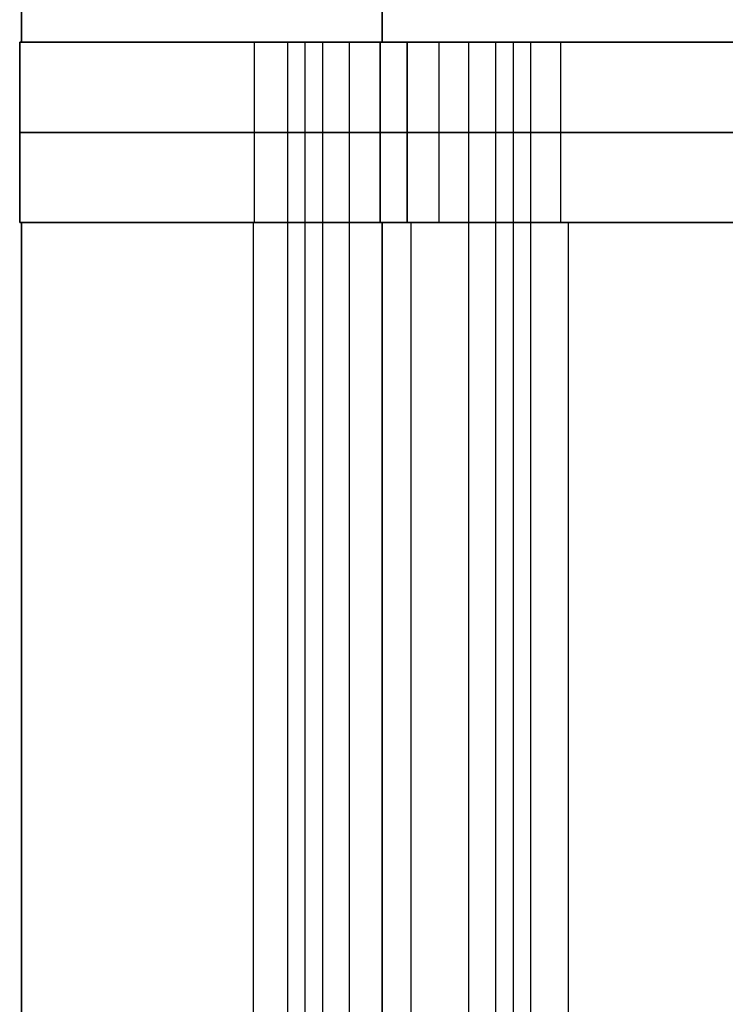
# Model space of a CAD drawing. Header units: millimetres. Extents: x -105 to 152, y -114 to 65.
# Tile 152 of 256: x 99.56 to 107.38, y -77.68 to -66.75. Entities that reach past the tile are written whole.
import ezdxf

# ---------------------------------------------------------------- set-up
doc = ezdxf.new("R2010")
doc.units = ezdxf.units.MM
doc.layers.add('Layer 01', color=18, linetype='Continuous', true_color=0x000000)

# ---------------------------------------------------------------- blocks, each defined once
blk = doc.blocks.new('Block 02')
at = {"layer": 'Layer 01'}
for p, q in [((103.576, -57.519, 18.5), (103.576, -67, 18.5)), ((99.576, -67, 18.5), (99.576, -66, 18.5)), ((103.576, -67, 18.5), (99.576, -67, 18.5)), ((102.529, -67, 32.54), (102.529, -95.7, 32.54)), ((102.721, -67, 2.843), (102.721, -95.7, 2.843)), ((104.536, -67, 31.853), (104.536, -87.873, 31.853)), ((105.031, -67, 4.757), (105.031, -95.7, 4.757)), ((105.223, -67, 33.86), (105.223, -95.7, 33.86))]:
    blk.add_line(p, q, dxfattribs=at)
at = {"layer": 'Layer 01', "extrusion": (0, -1, 0)}
blk.add_arc((103.576, 33.5, 67), 4, 90, 180, dxfattribs=at)
at = {"layer": 'Layer 01', "extrusion": (8.3902e-31, -1, 8.3902e-31)}
blk.add_arc((103.576, 3.5, 67), 4, 180, 270, dxfattribs=at)
at = {"layer": 'Layer 01', "extrusion": (1.18077e-16, -1, 9.79161e-17)}
blk.add_arc((103.876, 3.8, 67), 1.5, 129.6675, 309.6675, dxfattribs=at)
at = {"layer": 'Layer 01', "extrusion": (9.4963e-17, -1, 4.65411e-17)}
blk.add_arc((103.876, 33.2, 67), 1.5, 116.1093, 296.1093, dxfattribs=at)
at = {"layer": 'Layer 01', "extrusion": (-1.18077e-16, 1, -9.79161e-17)}
blk.add_arc((-103.876, 3.8, -67), 1.5, 50.3325, 230.3325, dxfattribs=at)
at = {"layer": 'Layer 01', "extrusion": (-9.4963e-17, 1, -4.65411e-17)}
blk.add_arc((-103.876, 33.2, -67), 1.5, 63.8907, 243.8907, dxfattribs=at)
at = {"layer": 'Layer 01', "extrusion": (3.09204e-29, 1, -1.46468e-44)}
blk.add_arc((-118.576, 18.5, -67), 15, 270, 90, dxfattribs=at)
at = {"layer": 'Layer 01'}
for points in [[(99.576, -66, 33.5), (99.576, -66.5, 33.5), (99.576, -67, 33.5)], [(99.576, -67, 3.5), (99.576, -66.5, 3.5), (99.576, -66, 3.5)], [(103.576, -67, -0.5), (103.576, -66.5, -0.5), (103.576, -66, -0.5)], [(103.576, -66, 37.5), (103.576, -66.5, 37.5), (103.576, -67, 37.5)], [(99.576, -67, 33.5), (99.576, -67, 18.5), (99.576, -67, 3.5)], [(102.919, -95.7, 4.955), (102.919, -81.35, 4.955), (102.919, -67, 4.955)], [(103.216, -95.7, 34.547), (103.216, -81.35, 34.547), (103.216, -67, 34.547)], [(133.576, -67, -0.5), (118.576, -67, -0.5), (103.576, -67, -0.5)], [(103.576, -67, 37.5), (118.576, -67, 37.5), (133.576, -67, 37.5)], [(104.536, -67, 31.853), (104.536, -81.35, 31.853), (104.536, -95.7, 31.853)], [(104.834, -67, 2.645), (104.834, -81.35, 2.645), (104.834, -95.7, 2.645)]]:
    blk.add_open_spline(points, degree=2, dxfattribs=at)

msp = doc.modelspace()

# ---------------------------------------------------------------- linework, layer by layer
at = {"layer": 'Layer 01'}
for p, q in [((104.206, -67, 18.48), (99.556, -67, 18.48)), ((99.556, -67, 18.48), (99.556, -69, 18.48)), ((102.156, -67, 33.18), (102.156, -69, 33.18)), ((102.156, -67, 3.78), (102.156, -69, 3.78)), ((104.206, -67, 18.48), (104.206, -69, 18.48)), ((105.556, -67, 3.78), (105.556, -69, 3.78)), ((105.556, -67, 33.18), (105.556, -69, 33.18)), ((99.556, -68, 33.48), (99.556, -68, 3.48)), ((133.556, -68, -0.52), (103.556, -68, -0.52)), ((133.556, -68, 37.48), (103.556, -68, 37.48)), ((104.206, -69, 18.48), (99.556, -69, 18.48)), ((99.576, -69, 18.5), (99.576, -89, 18.5)), ((103.576, -69, 18.5), (99.576, -69, 18.5)), ((103.896, -69, 34.93), (103.896, -89, 34.93)), ((103.896, -69, 5.57), (103.896, -89, 5.57)), ((103.896, -69, 2.07), (103.896, -89, 2.07)), ((103.896, -69, 31.43), (103.896, -89, 31.43))]:
    msp.add_line(p, q, dxfattribs=at)
at = {"layer": 'Layer 01', "extrusion": (-3.55271e-15, -1, -3.55271e-15)}
msp.add_arc((103.556, 33.48, 67), 4, 90, 180, dxfattribs=at)
at = {"layer": 'Layer 01', "extrusion": (-7.10543e-15, -1, -1.06581e-14)}
for centre in [(103.556, 3.48, 67), (103.556, 3.48, 69)]:
    msp.add_arc(centre, 4, 180, 270, dxfattribs=at)
at = {"layer": 'Layer 01', "extrusion": (8.27116e-15, 1, 4.17966e-15)}
for centre in [(-103.856, 33.18, -67), (-103.856, 3.78, -67), (-103.856, 33.18, -69)]:
    msp.add_arc(centre, 1.7, 270, 90, dxfattribs=at)
at = {"layer": 'Layer 01', "extrusion": (-8.27116e-15, -1, -4.17966e-15)}
for centre in [(103.856, 3.78, 67), (103.856, 33.18, 67)]:
    msp.add_arc(centre, 1.7, 270, 90, dxfattribs=at)
at = {"layer": 'Layer 01', "extrusion": (8.27116e-15, 1, 9.90303e-16)}
msp.add_arc((-118.556, 18.48, -67), 14.35, 270, 90, dxfattribs=at)
at = {"layer": 'Layer 01', "extrusion": (-1.42109e-14, -1, 0)}
for centre, radius, start, end in [((103.556, 33.48, 68), 4, 90, 180), ((103.556, 3.48, 68), 4, 180, 270), ((103.856, 33.18, 68), 1.7, 90, 270), ((103.856, 3.78, 68), 1.7, 90, 270), ((103.856, 3.78, 68), 1.7, 270, 90), ((103.856, 33.18, 68), 1.7, 270, 90), ((118.556, 18.48, 68), 14.35, 90, 270)]:
    msp.add_arc(centre, radius, start, end, dxfattribs=at)
at = {"layer": 'Layer 01', "extrusion": (-3.55271e-15, -1, -1.70522e-29)}
msp.add_arc((103.556, 33.48, 69), 4, 90, 180, dxfattribs=at)
at = {"layer": 'Layer 01', "extrusion": (3.44169e-15, -1, 1.11022e-16)}
msp.add_arc((103.576, 33.5, 69), 4, 90, 180, dxfattribs=at)
at = {"layer": 'Layer 01', "extrusion": (3.9443e-31, -1, 3.55271e-15)}
msp.add_arc((103.576, 3.5, 69), 4, 180, 270, dxfattribs=at)
at = {"layer": 'Layer 01', "extrusion": (4.06024e-15, -1, 1.11022e-16)}
for centre, start in [((103.896, 33.18, 69), 360), ((103.896, 3.82, 69), 0)]:
    msp.add_arc(centre, 1.75, start, 180, dxfattribs=at)
at = {"layer": 'Layer 01', "extrusion": (-4.06024e-15, 1, -1.11022e-16)}
for centre in [(-103.896, 3.82, -69), (-103.896, 33.18, -69)]:
    msp.add_arc(centre, 1.75, 180, 0, dxfattribs=at)
at = {"layer": 'Layer 01', "extrusion": (8.27116e-15, 1, -3.45707e-29)}
msp.add_arc((-103.856, 3.78, -69), 1.7, 270, 90, dxfattribs=at)
at = {"layer": 'Layer 01', "extrusion": (4.73695e-16, -1, 1.11022e-16)}
msp.add_arc((118.576, 18.5, 69), 15, 0, 180, dxfattribs=at)
at = {"layer": 'Layer 01', "extrusion": (-4.73695e-16, 1, -1.11022e-16)}
msp.add_arc((-118.576, 18.5, -69), 15, 180, 0, dxfattribs=at)
at = {"layer": 'Layer 01', "extrusion": (8.27116e-15, 1, 3.45707e-29)}
msp.add_arc((-103.856, 3.78, -69), 1.7, 90, 270, dxfattribs=at)
at = {"layer": 'Layer 01', "extrusion": (8.27116e-15, 1, -4.17966e-15)}
msp.add_arc((-103.856, 33.18, -69), 1.7, 90, 270, dxfattribs=at)
at = {"layer": 'Layer 01', "extrusion": (8.27116e-15, 1, 1.48546e-15)}
msp.add_arc((-118.556, 18.48, -69), 14.35, 270, 90, dxfattribs=at)
at = {"layer": 'Layer 01'}
for points in [[(99.556, -67, 33.48), (99.556, -67, 18.48), (99.556, -67, 3.48)], [(99.556, -67, 33.48), (99.556, -68, 33.48), (99.556, -69, 33.48)], [(99.556, -69, 3.48), (99.556, -68, 3.48), (99.556, -67, 3.48)], [(103.556, -67, -0.52), (118.556, -67, -0.52), (133.556, -67, -0.52)], [(133.556, -67, 37.48), (118.556, -67, 37.48), (103.556, -67, 37.48)], [(103.556, -69, 37.48), (103.556, -68, 37.48), (103.556, -67, 37.48)], [(103.556, -67, -0.52), (103.556, -68, -0.52), (103.556, -69, -0.52)], [(103.856, -69, 2.08), (103.856, -68, 2.08), (103.856, -67, 2.08)], [(103.856, -67, 5.48), (103.856, -68, 5.48), (103.856, -69, 5.48)], [(103.856, -69, 31.48), (103.856, -68, 31.48), (103.856, -67, 31.48)], [(103.856, -67, 34.88), (103.856, -68, 34.88), (103.856, -69, 34.88)], [(99.556, -69, 33.48), (99.556, -69, 18.48), (99.556, -69, 3.48)], [(99.576, -69, 33.5), (99.576, -79, 33.5), (99.576, -89, 33.5)], [(99.576, -69, 3.5), (99.576, -69, 18.5), (99.576, -69, 33.5)], [(99.576, -89, 3.5), (99.576, -79, 3.5), (99.576, -69, 3.5)], [(102.146, -69, 33.18), (102.146, -79, 33.18), (102.146, -89, 33.18)], [(102.146, -69, 3.82), (102.146, -79, 3.82), (102.146, -89, 3.82)], [(103.556, -69, -0.52), (118.556, -69, -0.52), (133.556, -69, -0.52)], [(133.556, -69, 37.48), (118.556, -69, 37.48), (103.556, -69, 37.48)], [(103.576, -69, 18.5), (103.576, -79, 18.5), (103.576, -89, 18.5)], [(133.576, -69, -0.5), (118.576, -69, -0.5), (103.576, -69, -0.5)], [(103.576, -69, -0.5), (103.576, -79, -0.5), (103.576, -89, -0.5)], [(103.576, -69, 37.5), (118.576, -69, 37.5), (133.576, -69, 37.5)], [(103.576, -89, 37.5), (103.576, -79, 37.5), (103.576, -69, 37.5)], [(105.646, -89, 33.18), (105.646, -79, 33.18), (105.646, -69, 33.18)], [(105.646, -89, 3.82), (105.646, -79, 3.82), (105.646, -69, 3.82)]]:
    msp.add_open_spline(points, degree=2, dxfattribs=at)

# ---------------------------------------------------------------- block references
msp.add_blockref('Block 02', (0, 0), dxfattribs=at)

doc.saveas('drawing.dxf')
